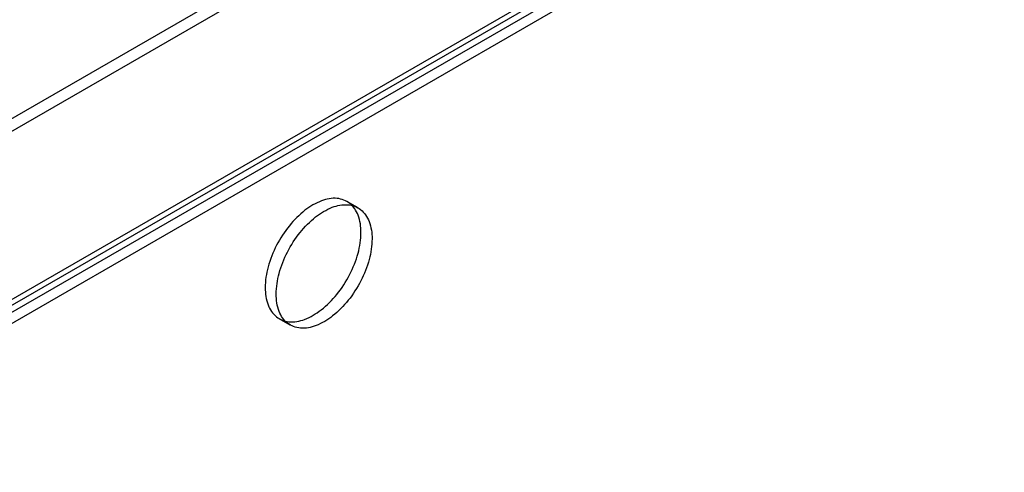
# Model space of a CAD drawing. Header units: millimetres. Extents: x 92 to 712, y 197 to 926.
# Tile 16 of 31: x 367 to 462, y 441 to 484. Entities that reach past the tile are written whole.
import ezdxf

# ---------------------------------------------------------------- set-up
doc = ezdxf.new("R2010")
doc.units = ezdxf.units.MM
doc.header["$LTSCALE"] = 73.013293
doc.layers.get('0').update_dxf_attribs({"linetype": 'CONTINUOUS'})

msp = doc.modelspace()

# ---------------------------------------------------------------- linework, layer by layer
at = {"color": 7, "linetype": 'CONTINUOUS'}
for p, q in [((121.486, 333.016), (449.44, 522.36)), ((121.486, 331.791), (449.44, 521.135)), ((469.175, 516.355), (133.018, 322.276)), ((133.018, 321.051), (470.235, 515.743)), ((133.818, 322.197), (468.843, 515.623)), ((134.568, 320.898), (469.593, 514.324)), ((399.807, 465.937), (398.746, 466.55)), ((393.307, 454.679), (392.246, 455.291))]:
    msp.add_line(p, q, dxfattribs=at)
for points, knots in [([(400.092, 463.574), (400.092, 464.136), (399.962, 465.174), (399.132, 466.464), (397.739, 466.985), (396.168, 466.664), (394.594, 465.708), (393.133, 464.227), (391.932, 462.374), (391.126, 460.354), (390.9, 458.938), (390.9, 458.267)], [0, 0, 0, 0, 0.103304, 0.188221, 0.267734, 0.360432, 0.473054, 0.602503, 0.739886, 0.876488, 1, 1, 1, 1]), ([(391.961, 457.654), (391.961, 458.323), (392.184, 459.727), (392.978, 461.732), (394.166, 463.579), (395.618, 465.067), (397.192, 466.036), (398.766, 466.374), (400.178, 465.867), (401.021, 464.571), (401.153, 463.526), (401.153, 462.962)], [0, 0, 0, 0, 0.12288, 0.258001, 0.394374, 0.524117, 0.637202, 0.730341, 0.810575, 0.896244, 1, 1, 1, 1]), ([(390.9, 458.267), (390.9, 457.705), (391.031, 456.667), (391.86, 455.377), (393.254, 454.856), (394.824, 455.176), (396.399, 456.133), (397.86, 457.614), (399.061, 459.467), (399.866, 461.487), (400.092, 462.902), (400.092, 463.574)], [0, 0, 0, 0, 0.103304, 0.188221, 0.267734, 0.360432, 0.473054, 0.602503, 0.739886, 0.876488, 1, 1, 1, 1]), ([(401.153, 462.962), (401.153, 462.293), (400.93, 460.889), (400.135, 458.884), (398.948, 457.037), (397.495, 455.549), (395.922, 454.58), (394.347, 454.242), (392.936, 454.749), (392.092, 456.045), (391.961, 457.09), (391.961, 457.654)], [0, 0, 0, 0, 0.12288, 0.258001, 0.394374, 0.524117, 0.637202, 0.730341, 0.810575, 0.896244, 1, 1, 1, 1])]:
    msp.add_open_spline(points, degree=3, knots=knots, dxfattribs=at)

doc.saveas('drawing.dxf')
